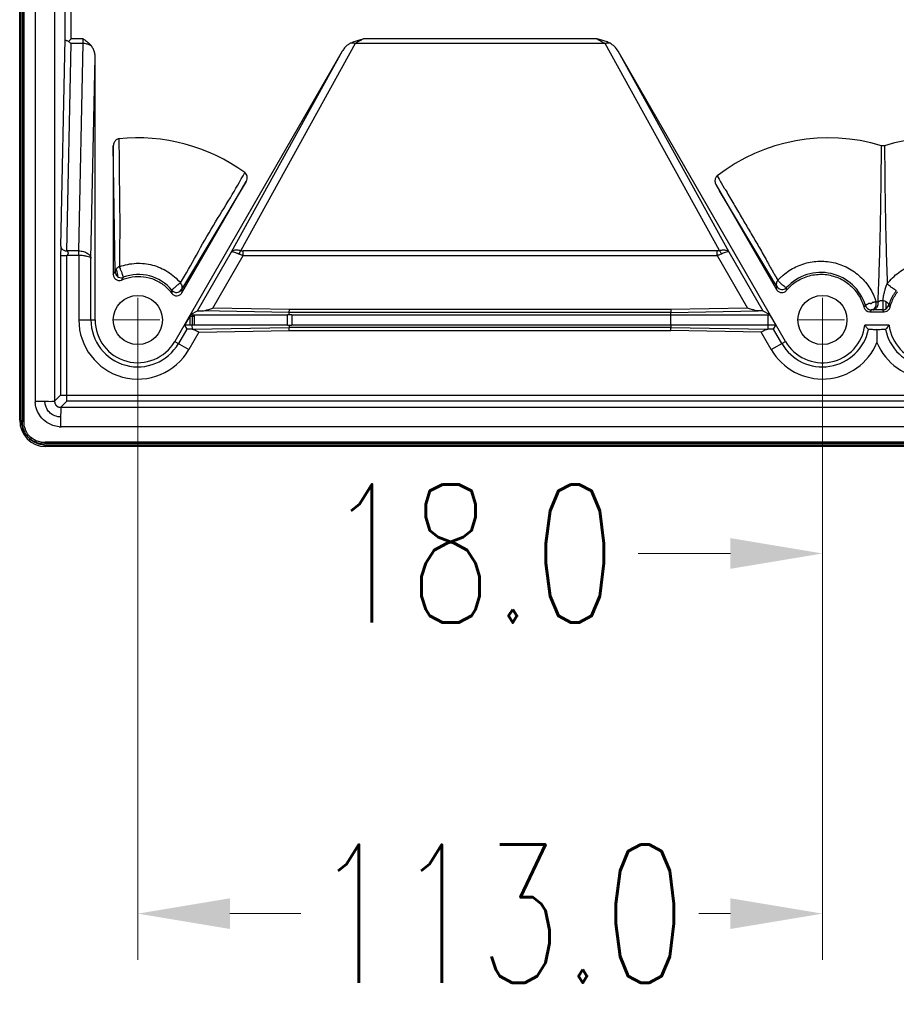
# Model space of a CAD drawing. Header units: inches. Extents: x 3951 to 6642, y -813 to 1217.
# Tile 24 of 33: x 5236 to 5381, y 286 to 449. Entities that reach past the tile are written whole.
import ezdxf

# ---------------------------------------------------------------- set-up
doc = ezdxf.new("R2010")
doc.units = ezdxf.units.IN
doc.header["$LTSCALE"] = 7.600000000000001
doc.header["$MEASUREMENT"] = 0
doc.header["$PDMODE"] = 3
doc.header["$PDSIZE"] = 0.3125
doc.linetypes.add('CENTER', pattern=[2, 1.25, -0.25, 0.25, -0.25])
doc.layers.get('0').update_dxf_attribs({"linetype": 'CONTINUOUS'})
doc.layers.get('Defpoints').update_dxf_attribs({"linetype": 'CONTINUOUS'})
doc.layers.add('5标注', color=1, linetype='CONTINUOUS')
doc.layers.add('center', color=1, linetype='CENTER', lineweight=5)
doc.styles.add('TXT', font='txt.shx', dxfattribs={"width": 0.7, "bigfont": 'INTECAD.SHX'})
doc.dimstyles.new('标准样式', dxfattribs={"dimscale": 7.600000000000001, "dimtxt": 3, "dimasz": 2, "dimexe": 1, "dimexo": 0, "dimgap": 1, "dimtad": 0, "dimdec": 1, "dimzin": 1, "dimdsep": 46, "dimtxsty": 'TXT', "dimcen": 0.09, "dimclrd": 5, "dimclre": 252, "dimadec": 1, "dimazin": 0, "dimtfac": 1, "dimtdec": 1, "dimtofl": 0, "dimtmove": 0, "dimatfit": 3, "dimfxl": 0, "dimtzin": 0, "dimlwd": 13, "dimlwe": 13, "dimarcsym": 0})

# ---------------------------------------------------------------- blocks, each defined once
blk = doc.blocks.new('*D40')
at = {"layer": '5标注', "color": 252, "lineweight": 13}
for p, q in [((5368.407208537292, 399.1377575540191), (5368.407208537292, 353.0104554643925)), ((5386.407208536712, 397.1648018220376), (5386.407208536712, 353.0104554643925))]:
    blk.add_line(p, q, dxfattribs=at)
at = {"layer": '5标注', "color": 5, "lineweight": 13}
for p, q in [((5353.207208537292, 360.6104554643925), (5338.007208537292, 360.6104554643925)), ((5401.607208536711, 360.6104554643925), (5416.807208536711, 360.6104554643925))]:
    blk.add_line(p, q, dxfattribs=at)
at = {"layer": '5标注', "color": 5}
for points in [[(5353.207208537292, 363.1437887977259), (5353.207208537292, 358.0771221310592), (5368.407208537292, 360.6104554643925)], [(5401.607208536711, 363.1437887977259), (5401.607208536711, 358.0771221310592), (5386.407208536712, 360.6104554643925)]]:
    blk.add_solid(points, dxfattribs=at)
at = {"layer": 'Defpoints', "color": 0}
for p in [(5368.407208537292, 399.1377575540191), (5386.407208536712, 397.1648018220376), (5386.407208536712, 360.6104554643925)]:
    blk.add_point(p, dxfattribs=at)
at = {"layer": '5标注', "color": 0, "insert": (5310.457208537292, 360.6104554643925), "char_height": 22.8, "attachment_point": 5, "style": 'TXT'}
blk.add_mtext('18.0', dxfattribs=at)
blk = doc.blocks.new('*D39')
at = {"layer": '5标注', "color": 252, "lineweight": 13}
for p, q in [((5255.407208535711, 397.1270833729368), (5255.407208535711, 293.5769604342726)), ((5368.407208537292, 397.1270833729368), (5368.407208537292, 293.5769604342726))]:
    blk.add_line(p, q, dxfattribs=at)
at = {"layer": '5标注', "color": 5, "lineweight": 13}
for p, q in [((5270.607208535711, 301.1769604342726), (5282.289457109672, 301.1769604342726)), ((5353.207208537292, 301.1769604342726), (5348.029457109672, 301.1769604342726))]:
    blk.add_line(p, q, dxfattribs=at)
at = {"layer": '5标注', "color": 5}
for points in [[(5270.607208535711, 303.7102937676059), (5270.607208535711, 298.6436271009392), (5255.407208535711, 301.1769604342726)], [(5353.207208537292, 303.7102937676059), (5353.207208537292, 298.6436271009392), (5368.407208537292, 301.1769604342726)]]:
    blk.add_solid(points, dxfattribs=at)
at = {"layer": 'Defpoints', "color": 0}
for p in [(5255.407208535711, 397.1270833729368), (5368.407208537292, 397.1270833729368), (5368.407208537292, 301.1769604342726)]:
    blk.add_point(p, dxfattribs=at)
at = {"layer": '5标注', "color": 0, "insert": (5315.159457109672, 301.1769604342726), "char_height": 22.8, "attachment_point": 5, "style": 'TXT'}
blk.add_mtext('113.0', dxfattribs=at)

msp = doc.modelspace()

# ---------------------------------------------------------------- linework, layer by layer
at = {"color": 7, "linetype": 'Continuous'}
for p, q in [((5235.902864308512, 383.2403065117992), (5235.902864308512, 684.7894348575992)), ((5236.152864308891, 383.2416069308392), (5236.152864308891, 684.7894348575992)), ((5236.402864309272, 383.1888663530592), (5236.402883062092, 684.8219770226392)), ((5236.652864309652, 382.4388689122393), (5236.652864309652, 684.8366461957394)), ((5238.461714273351, 681.4988216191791), (5238.463147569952, 385.7858918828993)), ((5241.661702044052, 681.5589634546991), (5241.661702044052, 385.7164839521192)), ((5243.390058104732, 445.527776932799), (5243.390058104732, 621.7477381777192)), ((5244.389905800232, 445.527776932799), (5244.389905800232, 621.7477381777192)), ((5242.678143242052, 411.3046158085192), (5243.390058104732, 445.527776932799)), ((5244.389905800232, 445.527776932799), (5243.970114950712, 445.1079860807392)), ((5246.389555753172, 445.527776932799), (5244.389905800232, 445.527776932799)), ((5331.211106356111, 445.527776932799), (5292.603310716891, 445.527776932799)), ((5243.677990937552, 410.5385713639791), (5244.389905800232, 444.7617324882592)), ((5246.370744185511, 444.7617324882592), (5244.389905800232, 444.7617324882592)), ((5245.658842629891, 410.5390823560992), (5246.370744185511, 444.7617324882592)), ((5291.298082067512, 444.7617324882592), (5272.393088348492, 410.5976774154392)), ((5332.526527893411, 444.7617324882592), (5291.298082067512, 444.7617324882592)), ((5351.418603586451, 410.6008217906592), (5332.526527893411, 444.7617324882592)), ((5247.664759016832, 409.3062198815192), (5248.354843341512, 442.4799433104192)), ((5248.354843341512, 399.1377575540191), (5248.354843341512, 442.4799433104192)), ((5289.151463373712, 443.4797910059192), (5261.514735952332, 395.6115749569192)), ((5289.151463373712, 443.4797910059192), (5270.795445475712, 410.3060667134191)), ((5353.018971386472, 410.3060670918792), (5334.662953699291, 443.4797910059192)), ((5362.299681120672, 395.6115749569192), (5334.662953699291, 443.4797910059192)), ((5251.355300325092, 427.8837423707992), (5251.355300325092, 406.6207569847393)), ((5251.665090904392, 407.0795210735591), (5251.355303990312, 427.8837606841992)), ((5351.014771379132, 422.9112112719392), (5351.176309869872, 422.6410316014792)), ((5351.176309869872, 422.6410316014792), (5351.339332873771, 422.3679834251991)), ((5273.289265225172, 422.0065728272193), (5262.623622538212, 404.1521140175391)), ((5262.661387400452, 403.5985474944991), (5273.289265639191, 422.0065725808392)), ((5350.827354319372, 421.4821618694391), (5360.830663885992, 404.1559214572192)), ((5351.339332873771, 422.3679834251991), (5351.596719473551, 421.9361148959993)), ((5351.596719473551, 421.9361148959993), (5351.686004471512, 421.7860880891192)), ((5351.686004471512, 421.7860880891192), (5352.208706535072, 420.9056525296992)), ((5359.080169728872, 407.6652863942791), (5351.442131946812, 420.4533445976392)), ((5242.665672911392, 409.7725269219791), (5242.665672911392, 386.7204548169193)), ((5245.661322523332, 409.7725220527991), (5243.665520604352, 409.7725269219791)), ((5243.665520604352, 385.7206071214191), (5243.665520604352, 409.7725269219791)), ((5245.658842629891, 410.5390823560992), (5243.677990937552, 410.5385713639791)), ((5245.661322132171, 409.7725220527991), (5245.658842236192, 410.5390821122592)), ((5245.661322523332, 409.7725220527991), (5245.665063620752, 399.1377575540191)), ((5270.795445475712, 410.3060667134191), (5265.202790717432, 400.6193036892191)), ((5267.789299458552, 401.0998783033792), (5272.796032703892, 409.7720389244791)), ((5272.796032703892, 409.7720389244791), (5351.017961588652, 409.7725270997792)), ((5351.017961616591, 410.5385960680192), (5272.796455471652, 410.5385713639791)), ((5351.017961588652, 409.7725270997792), (5351.017961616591, 410.5385960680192)), ((5351.017961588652, 409.7725270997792), (5356.025117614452, 401.0998783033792)), ((5358.611627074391, 400.6193032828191), (5353.018971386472, 410.3060670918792)), ((5247.664759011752, 399.1377575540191), (5247.664759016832, 409.3062198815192)), ((5251.355300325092, 406.6207382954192), (5251.665096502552, 407.0795211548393)), ((5251.665205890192, 407.0993144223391), (5251.664765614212, 407.0790311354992)), ((5251.675485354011, 407.1939790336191), (5251.665205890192, 407.0993144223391)), ((5360.220265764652, 405.7552391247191), (5359.080169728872, 407.6652863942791)), ((5253.012252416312, 406.1759652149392), (5252.856678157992, 406.1320938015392)), ((5360.243674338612, 405.716017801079), (5360.220265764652, 405.7552391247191)), ((5360.472066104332, 405.3333361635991), (5360.243674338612, 405.716017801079)), ((5360.741979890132, 404.8810617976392), (5360.472066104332, 405.3333361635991)), ((5360.878647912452, 404.6520488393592), (5360.741979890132, 404.8810617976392)), ((5360.791054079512, 405.0809169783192), (5360.783686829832, 405.0047581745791)), ((5360.783686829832, 405.0047581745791), (5360.795157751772, 404.9127931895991)), ((5360.830663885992, 404.1559214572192), (5360.878731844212, 404.6520989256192)), ((5262.623618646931, 404.1521163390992), (5262.661387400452, 403.5985474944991)), ((5375.495727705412, 401.5396191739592), (5375.244775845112, 401.2442984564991)), ((5264.140168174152, 400.0181026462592), (5263.126018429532, 398.2627575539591)), ((5263.992994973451, 399.7644049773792), (5264.395306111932, 399.7421404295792)), ((5263.992994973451, 399.7644049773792), (5263.992994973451, 398.2627575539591)), ((5265.202790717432, 400.6193036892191), (5264.140168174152, 400.0181026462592)), ((5264.140168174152, 400.0181026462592), (5264.463600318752, 400.0139003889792)), ((5264.463600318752, 400.0139003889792), (5264.395306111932, 399.7421404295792)), ((5264.395306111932, 399.7421404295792), (5264.398496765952, 398.2612565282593)), ((5264.700101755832, 400.0128337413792), (5280.114315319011, 400.0128337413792)), ((5264.700101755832, 400.0128337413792), (5264.700101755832, 398.2629098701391)), ((5280.410410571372, 400.3795423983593), (5266.002607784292, 400.6310698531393)), ((5280.414774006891, 400.879466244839), (5267.789299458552, 401.0998783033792)), ((5280.114315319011, 398.2629098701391), (5280.114315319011, 400.0128337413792)), ((5280.407196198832, 400.0112680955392), (5280.410410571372, 400.3795423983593)), ((5280.410391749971, 400.3795427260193), (5280.414774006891, 400.879466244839)), ((5343.404006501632, 400.3795423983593), (5280.410410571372, 400.3795423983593)), ((5343.399643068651, 400.879466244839), (5280.414774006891, 400.879466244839)), ((5280.821422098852, 400.0128337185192), (5359.683561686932, 400.0128337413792)), ((5280.821422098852, 400.0128337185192), (5280.821422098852, 398.2627575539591)), ((5356.025117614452, 401.0998783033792), (5343.399643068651, 400.879466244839)), ((5343.399643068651, 400.879466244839), (5343.404006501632, 400.3795423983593)), ((5343.404006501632, 400.3795423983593), (5357.811809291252, 400.6310698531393)), ((5343.407207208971, 400.0128337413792), (5343.404006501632, 400.3795423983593)), ((5343.407208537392, 398.2627575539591), (5343.407208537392, 400.0128337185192)), ((5359.675289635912, 400.0175138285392), (5358.611627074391, 400.6193032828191)), ((5359.406593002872, 399.8026685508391), (5359.403376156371, 398.2626051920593)), ((5359.675289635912, 400.0175138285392), (5359.406437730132, 399.8026685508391)), ((5359.407527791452, 400.0128337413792), (5359.406593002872, 399.8026685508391)), ((5359.675289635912, 400.0175138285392), (5360.688398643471, 398.2627575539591)), ((5376.208774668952, 400.5061899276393), (5378.606515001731, 400.5061899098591)), ((5376.453033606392, 400.8291255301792), (5376.210010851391, 400.5061899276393)), ((5376.780103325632, 400.8245257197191), (5376.453033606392, 400.8291255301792)), ((5378.604918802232, 400.5061899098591), (5378.371815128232, 400.8159422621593)), ((5245.665063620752, 399.1377575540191), (5248.354843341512, 399.1377575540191)), ((5263.992994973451, 398.2627575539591), (5263.126018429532, 398.2627575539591)), ((5263.126018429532, 398.2627575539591), (5263.484128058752, 397.6424934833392)), ((5264.404121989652, 397.6167678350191), (5264.398496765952, 398.2612565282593)), ((5280.114315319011, 398.2629098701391), (5264.700101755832, 398.2629098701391)), ((5280.398469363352, 398.2643956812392), (5280.401684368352, 397.8960488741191)), ((5359.403376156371, 398.2626051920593), (5280.821422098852, 398.2627575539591)), ((5343.398479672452, 398.2626051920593), (5343.395280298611, 397.896049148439)), ((5359.398479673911, 398.2626051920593), (5359.392836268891, 397.6160336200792)), ((5360.688398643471, 398.2627575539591), (5359.398480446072, 398.2626905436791)), ((5360.330288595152, 397.6424927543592), (5360.688398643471, 398.2627575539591)), ((5379.409335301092, 398.2627575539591), (5375.405081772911, 398.2627575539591)), ((5263.484128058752, 397.6424934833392), (5262.112366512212, 395.2665327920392)), ((5265.500702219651, 397.1359116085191), (5263.844153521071, 394.2666850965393)), ((5264.404121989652, 397.6167678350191), (5280.401684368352, 397.8960488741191)), ((5265.500702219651, 397.1359116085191), (5280.406047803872, 397.3961250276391)), ((5280.406047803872, 397.3961250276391), (5280.401665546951, 397.896048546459)), ((5343.395280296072, 397.8960488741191), (5280.401684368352, 397.8960488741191)), ((5280.406047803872, 397.3961250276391), (5343.395280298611, 397.3961250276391)), ((5343.395280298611, 397.896049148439), (5359.392836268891, 397.6160336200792)), ((5358.313848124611, 397.1356807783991), (5343.395280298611, 397.3961250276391)), ((5343.399643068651, 397.3960488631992), (5343.404025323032, 397.8959723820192)), ((5359.970263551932, 394.2666850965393), (5358.313848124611, 397.1356807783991)), ((5361.702050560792, 395.2665327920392), (5360.330288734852, 397.642492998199)), ((5377.406946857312, 397.5399869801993), (5377.407208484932, 395.4082299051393)), ((5261.514735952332, 395.6115749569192), (5263.844153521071, 394.2666850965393)), ((5359.970263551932, 394.2666850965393), (5362.299681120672, 395.6115749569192)), ((5241.661702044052, 385.7164839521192), (5242.665672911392, 386.7204548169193)), ((5242.665672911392, 386.7204548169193), (5778.204119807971, 386.7204548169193)), ((5238.481702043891, 385.7164839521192), (5240.071702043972, 385.7164839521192)), ((5243.665520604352, 385.7206071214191), (5242.664934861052, 384.7166362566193)), ((5777.204272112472, 385.7206071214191), (5243.665520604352, 385.7206071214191)), ((5241.925594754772, 385.0395247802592), (5241.987771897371, 384.9748501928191)), ((5241.987771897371, 384.9748501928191), (5242.003326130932, 384.9635023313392)), ((5242.674484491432, 384.2795807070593), (5242.661687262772, 383.1266346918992)), ((5840.800161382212, 384.7166362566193), (5242.664934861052, 384.7166362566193)), ((5242.666031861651, 384.7166362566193), (5242.668065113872, 384.7156478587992)), ((5242.679360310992, 384.7155275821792), (5242.674484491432, 384.2795807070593)), ((5235.902864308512, 383.2403065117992), (5236.027864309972, 383.2403065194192)), ((5235.909640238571, 382.5890032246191), (5235.902864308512, 383.2403065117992)), ((5235.909640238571, 382.5890032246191), (5236.159626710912, 382.5916039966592)), ((5236.027864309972, 383.2403065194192), (5236.152864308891, 383.2403065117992)), ((5236.159678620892, 382.5866144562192), (5236.152864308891, 383.2416069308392)), ((5236.402920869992, 382.5890449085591), (5236.402864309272, 383.1888663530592)), ((5236.402864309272, 383.1888663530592), (5236.652864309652, 383.1888663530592)), ((5236.402864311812, 382.4552901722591), (5236.527757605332, 382.4471748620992)), ((5236.402926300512, 382.4552821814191), (5236.402920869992, 382.5890449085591)), ((5236.527757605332, 382.4471748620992), (5236.619307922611, 382.4411165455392)), ((5236.619307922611, 382.4411165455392), (5236.652864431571, 382.4388688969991)), ((5242.661549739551, 383.1266362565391), (5242.661549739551, 381.5366362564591)), ((5835.560254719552, 381.5366677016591), (5242.730886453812, 381.5171448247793)), ((5240.110327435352, 378.9498695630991), (5240.108319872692, 378.9834135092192)), ((5845.286969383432, 378.9834133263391), (5240.108319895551, 378.9834133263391)), ((5240.115745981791, 378.8583282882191), (5240.110327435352, 378.9498695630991)), ((5240.122995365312, 378.7334133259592), (5240.115745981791, 378.8583282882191)), ((5845.286969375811, 378.7217569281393), (5240.122994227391, 378.7334230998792)), ((5240.858309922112, 378.7334133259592), (5240.858309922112, 378.9834133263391)), ((5240.198124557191, 378.2388093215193), (5240.200167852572, 378.4888009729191)), ((5240.858309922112, 378.2334133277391), (5240.198124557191, 378.2388093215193)), ((5240.859331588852, 378.4834133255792), (5240.200167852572, 378.4888009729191)), ((5240.858309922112, 378.2334133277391), (5240.859331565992, 378.3584091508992)), ((5844.908885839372, 378.2334133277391), (5240.858309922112, 378.2334133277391)), ((5844.908885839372, 378.4834133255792), (5240.859331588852, 378.4834133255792)), ((5240.859331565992, 378.3584091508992), (5240.860353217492, 378.4834049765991))]:
    msp.add_line(p, q, dxfattribs=at)
for centre in [(5255.407208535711, 399.1377575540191), (5368.407208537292, 399.1377575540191)]:
    msp.add_circle(centre, 4.05236519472, dxfattribs=at)
for centre, radius, start, end in [((5290.769496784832, 443.0221526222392), 1.79815903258, 96.59638501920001, 99.63018431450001), ((5255.407208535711, 399.1377575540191), 30.05721926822, 53.9903072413, 95.99318072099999), ((5369.407208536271, 399.1377575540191), 30.05721926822, 73.0460510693, 127.7215931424), ((5387.407208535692, 399.1377575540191), 30.05721926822, 55.6993380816, 106.9228027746), ((5012.349482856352, 410.2860874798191), 260.44704964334, 359.8869143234, 0.0555439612), ((5252.664686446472, 407.1126097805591), 0.9991179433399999, 182.0085644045, 281.078734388), ((5255.511447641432, 399.5273400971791), 7.11160130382, 39.4780212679, 110.6018213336), ((5368.154826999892, 399.3085699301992), 7.6729197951, 16.9024485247, 137.651847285), ((5209.556226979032, 431.3848032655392), 50.23853470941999, 329.3042415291, 329.8819819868), ((5403.069447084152, 431.323883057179), 49.21368562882, 210.8952717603, 211.3971198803), ((5361.744719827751, 405.1517558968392), 1.0002697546, 209.9839761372, 317.6088781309), ((5307.103937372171, 403.9604822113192), 46.10029591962, 179.8935064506, 180.5237193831), ((5261.775312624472, 404.6820464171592), 0.9997736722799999, 219.4925334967, 328.0475737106), ((5300.356683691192, 406.5664441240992), 62.16187466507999, 357.6491507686, 358.0741343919), ((5376.453103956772, 401.8291810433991), 1.00020766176, 196.8281289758, 269.9963497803), ((5378.373246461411, 401.8137330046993), 0.9975180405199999, 269.9963696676, 347.9757635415), ((5261.418152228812, 343.3561988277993), 56.46448313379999, 86.66785405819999, 86.9776135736), ((5264.709954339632, 428.4169633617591), 28.4041313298, 269.5030574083, 269.9801257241), ((5280.085144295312, 367.411778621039), 32.6010779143, 89.433990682, 89.94873245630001), ((5280.811174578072, 347.8232869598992), 52.18954357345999, 89.98874986, 90.4435081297), ((5376.209967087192, 401.5066349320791), 1.00047285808, 195.2347536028, 269.931709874), ((5255.407208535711, 399.1377575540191), 9.742144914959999, 179.9999999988, 330.0000000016), ((5255.407208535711, 399.1377575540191), 7.74244952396, 180, 329.9999999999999), ((5255.407208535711, 399.1377575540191), 7.0523651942, 179.9999999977, 330.0000000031), ((5263.995265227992, 344.1021713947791), 54.16058620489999, 89.5734226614, 90.00240167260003), ((5264.735429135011, 364.3079927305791), 33.95493551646, 90.05961166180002, 90.5685512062), ((5280.099730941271, 428.0876790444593), 29.82476988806, 270.0280177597, 270.5739099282), ((5280.809795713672, 449.9789216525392), 51.71616042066, 269.5442911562, 270.0128807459), ((5368.407208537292, 399.1377575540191), 7.0523651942, 209.9999999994, 352.8728405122), ((5358.115874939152, 383.0206384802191), 23.04864438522, 39.1506812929, 41.3993154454), ((5396.427183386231, 383.2505665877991), 22.69301110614, 138.58306916, 140.8669438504), ((5386.407208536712, 399.1377575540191), 7.0523651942, 187.1271594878, 330.0000000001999), ((5368.407208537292, 399.1377575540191), 7.74244952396, 210, 348.3376781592), ((5386.407208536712, 399.1377575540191), 7.74244952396, 191.6623215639, 329.9999999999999), ((5368.407208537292, 399.1377575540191), 9.74214439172, 209.999999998, 337.4912723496), ((5386.407208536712, 399.1377575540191), 9.74214438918, 202.5087276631, 330.000000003), ((5242.052489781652, 385.7285322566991), 3.58980050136, 179.0844604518, 180.2122760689), ((5242.155239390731, 385.7296152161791), 3.69255348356, 180.2231729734, 183.6424019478), ((5242.675733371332, 385.7759045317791), 1.05783722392, 257.7803137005, 263.8698575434), ((5242.682008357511, 385.8186597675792), 1.10101933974, 263.7827759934, 269.1692710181), ((5240.233464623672, 382.5625700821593), 4.3239051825, 179.6497339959, 269.531705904), ((5240.126541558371, 382.5585921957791), 3.96696191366, 179.5952644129, 182.0374097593), ((5240.244609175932, 382.5642256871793), 4.08515542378, 182.0574995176, 191.5575797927), ((5240.126005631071, 382.5337550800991), 3.9628565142, 191.4695257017, 198.551815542), ((5239.610565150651, 382.1253803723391), 2.98473507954, 192.9536268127, 199.6563994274), ((5242.674707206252, 385.198823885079), 3.6821076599, 265.7209518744, 270.8742163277), ((5239.809003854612, 381.9725287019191), 3.25966274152, 250.3869232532, 263.5038519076), ((5239.786982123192, 381.8035055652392), 3.08923459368, 263.5549981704, 269.9736135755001), ((5239.787735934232, 381.8158722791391), 2.85160500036, 263.1409083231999, 269.8961751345), ((5239.787824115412, 381.6562510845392), 2.69198425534, 269.8881420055, 276.8376012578), ((5239.787501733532, 381.6622503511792), 2.94797969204, 269.9622503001, 276.5346584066), ((5240.233280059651, 382.5595466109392), 4.070880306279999, 263.4795773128, 269.5339556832)]:
    msp.add_arc(centre, radius, start, end, dxfattribs=at)
msp.add_ellipse((5332.947372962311, 442.4506546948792), major_axis=(1.3416092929, -2.424609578), ratio=0.7217514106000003, start_param=1.596013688, end_param=2.3058604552, dxfattribs=at)
for points, start_tangent, end_tangent in [([(5243.970114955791, 445.1079860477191), (5243.743853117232, 445.1771252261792), (5243.559517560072, 445.2747298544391), (5243.436710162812, 445.3945525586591), (5243.390058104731, 445.527776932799)], (-0.9758593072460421, 0.2184001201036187), (-0.03739696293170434, 0.9993004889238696)), ([(5246.370744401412, 444.7617324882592), (5246.380837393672, 444.9783182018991), (5246.387251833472, 445.2410407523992), (5246.389450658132, 445.527776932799)], (0.06366783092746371, 0.9979711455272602), (0.0003130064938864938, 0.9999999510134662)), ([(5246.389555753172, 445.527776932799), (5246.912220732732, 445.1458259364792), (5247.383662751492, 444.7432874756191), (5247.777123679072, 444.3067900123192)], (0.816462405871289, -0.5773985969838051), (0.608055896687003, -0.7938942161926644)), ([(5290.468672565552, 444.7949602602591), (5291.131109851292, 445.0848490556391), (5291.847524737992, 445.3231948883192), (5292.603310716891, 445.527776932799)], (0.8920395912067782, 0.4519572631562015), (0.9696197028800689, 0.2446173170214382)), ([(5291.298082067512, 444.7617324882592), (5291.683862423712, 445.0189353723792), (5292.122602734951, 445.2642774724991), (5292.603310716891, 445.527776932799)], (0.729499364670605, 0.6839814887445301), (0.8711791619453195, 0.4909652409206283)), ([(5331.211106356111, 445.527776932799), (5331.553427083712, 445.3305489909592), (5331.888374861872, 445.1327896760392), (5332.214309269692, 444.9400973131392), (5332.527266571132, 444.7616886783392)], (0.8717412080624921, -0.4899665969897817), (0.8783290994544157, -0.4780564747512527)), ([(5333.345746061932, 444.7949613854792), (5332.686657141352, 445.0884430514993), (5331.969382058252, 445.3257504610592), (5331.211106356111, 445.527776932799)], (-0.8879282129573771, 0.4599820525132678), (-0.9693428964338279, 0.2457119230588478)), ([(5244.389905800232, 444.7617324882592), (5244.243595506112, 444.8655131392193), (5244.102920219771, 444.9818031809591), (5243.970114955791, 445.1079860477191)], (-0.8378918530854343, 0.545836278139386), (-0.7013284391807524, 0.7128382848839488)), ([(5247.777137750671, 444.3067677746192), (5247.364383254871, 444.5506932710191), (5246.884841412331, 444.7058237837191), (5246.370744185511, 444.7617324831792)], (-0.7936933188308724, 0.6083181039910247), (-0.999963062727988, 0.00859495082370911)), ([(5248.354843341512, 442.4799433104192), (5248.282500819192, 443.1746287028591), (5248.082775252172, 443.7904604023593), (5247.777123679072, 444.3067900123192)], (0, 1), (-0.6080362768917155, 0.79390924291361)), ([(5290.468672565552, 444.7949602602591), (5289.982070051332, 444.4690656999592), (5289.536461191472, 444.0283953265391), (5289.151463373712, 443.4797910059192)], (-0.8836244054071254, -0.4681964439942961), (-0.5000000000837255, -0.8660254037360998)), ([(5291.298086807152, 444.7617532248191), (5291.202729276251, 444.7815920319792), (5291.012946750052, 444.8093024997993), (5290.734352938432, 444.8204706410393), (5290.562932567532, 444.8084220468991)], (-0.9748458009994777, 0.2228803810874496), (-0.9933527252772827, -0.115110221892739)), ([(5333.345746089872, 444.7949615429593), (5333.150586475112, 444.817184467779), (5332.947134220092, 444.8189559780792), (5332.737952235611, 444.8003246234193), (5332.526239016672, 444.762244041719)], (-0.9858668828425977, 0.1675305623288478), (-0.9758716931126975, -0.2183447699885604)), ([(5252.268931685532, 429.0306912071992), (5251.832271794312, 428.8489443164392), (5251.491876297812, 428.4333627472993), (5251.355300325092, 427.8837423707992)], (-0.9943381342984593, -0.1062622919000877), (0.008079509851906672, -0.9999673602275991)), ([(5252.267625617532, 429.0306664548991), (5252.289445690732, 427.7239166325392), (5252.305983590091, 426.4155546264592), (5252.329757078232, 423.7956052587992), (5252.350953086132, 421.1742923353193), (5252.379541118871, 418.5549432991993), (5252.415907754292, 415.9335802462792), (5252.418697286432, 413.2933983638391), (5252.368698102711, 410.6204246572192), (5252.358454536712, 409.2809714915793), (5252.382118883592, 407.9325216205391)], (0.01914675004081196, -0.9998166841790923), (0.03435706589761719, -0.9994096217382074)), ([(5377.591452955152, 402.1386177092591), (5377.658243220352, 403.9703007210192), (5377.730833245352, 405.7812969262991), (5377.797583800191, 407.6484402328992), (5377.861825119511, 409.6044607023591), (5377.921052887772, 411.6790225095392), (5377.972741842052, 413.8974692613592), (5378.018057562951, 416.2814028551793), (5378.058190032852, 418.8515123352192), (5378.094049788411, 421.6283673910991), (5378.126448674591, 424.6327904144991), (5378.163794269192, 427.8911684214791)], (0.04972968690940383, 0.9987627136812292), (0.01365009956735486, 0.9999068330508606)), ([(5378.658055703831, 427.8934607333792), (5378.504276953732, 427.8614999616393), (5378.339542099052, 427.8583240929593), (5378.172017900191, 427.8887861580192)], (-0.9568719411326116, -0.2905100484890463), (-0.9552828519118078, 0.2956935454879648)), ([(5378.659334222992, 427.8935066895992), (5378.685786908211, 424.8888985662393), (5378.797577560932, 416.2285862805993), (5378.918755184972, 410.7579318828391), (5379.052574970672, 406.6301105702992), (5379.111320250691, 405.0925847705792)], (0.00801333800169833, -0.9999678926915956), (0.03894281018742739, -0.9992414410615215)), ([(5262.428431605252, 405.2510036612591), (5265.070589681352, 409.8386211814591), (5267.875836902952, 414.7357939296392), (5270.685400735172, 419.3209373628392), (5273.078525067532, 423.4515602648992)], (0.5450556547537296, 0.8383998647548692), (0.4975099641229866, 0.8674582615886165)), ([(5273.289259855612, 422.0065625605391), (5273.432656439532, 422.4366769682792), (5273.426622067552, 422.8482313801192), (5273.302964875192, 423.1998010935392), (5273.078511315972, 423.4515684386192)], (0.5008807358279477, 0.8655163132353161), (-0.8141669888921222, 0.5806307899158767)), ([(5351.017445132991, 422.9128074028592), (5350.746038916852, 422.5415516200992), (5350.670467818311, 422.0262910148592), (5350.827362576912, 421.4821475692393)], (-0.7877061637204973, -0.6160511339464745), (0.5065682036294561, -0.862199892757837)), ([(5352.208706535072, 420.9056525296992), (5352.335363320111, 420.6917885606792), (5353.608384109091, 418.5322921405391), (5354.845110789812, 416.4243336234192), (5356.062577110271, 414.3608489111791), (5357.273792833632, 412.3191145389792), (5357.879548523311, 411.2826216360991), (5358.485561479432, 410.2209370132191), (5359.095609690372, 409.1250336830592), (5359.405433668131, 408.5649420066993), (5359.716147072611, 408.0059058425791)], (0.5097463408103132, -0.8603247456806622), (0.487431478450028, -0.8731612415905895)), ([(5242.678143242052, 411.3046158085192), (5242.674372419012, 411.1123809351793), (5242.668904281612, 410.6188281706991), (5242.665818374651, 410.0616048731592), (5242.665672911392, 409.7725269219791)], (-0.02136493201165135, -0.9997717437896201), (0.0002358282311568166, -0.9999999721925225)), ([(5242.678143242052, 411.3046158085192), (5242.814877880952, 410.9217874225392), (5243.180800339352, 410.6425097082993), (5243.677990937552, 410.5385713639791)], (0.01464050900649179, -0.9998928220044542), (0.9999630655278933, -0.008594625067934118)), ([(5242.665672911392, 409.7725269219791), (5242.804510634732, 409.7778134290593), (5243.170095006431, 409.7752265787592), (5243.665520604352, 409.7725269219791)], (1, 0), (1, 0)), ([(5243.677990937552, 410.5385713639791), (5243.791726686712, 410.4993263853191), (5243.812535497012, 410.4279844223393), (5243.851394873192, 410.3409962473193), (5243.889910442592, 410.2451613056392), (5243.886567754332, 410.1257976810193), (5243.835690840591, 409.9971988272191), (5243.782692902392, 409.8798500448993), (5243.665520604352, 409.7725269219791)], (0.9738968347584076, -0.2269910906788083), (-0.8810802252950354, -0.4729668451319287)), ([(5245.658842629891, 410.5390823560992), (5246.047821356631, 410.5107843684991), (5246.416504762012, 410.4336622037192), (5246.753269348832, 410.3116510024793), (5247.050574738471, 410.1525891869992), (5247.301447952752, 409.965556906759), (5247.494392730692, 409.7577687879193), (5247.618355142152, 409.5363845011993), (5247.651648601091, 409.4221230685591), (5247.664759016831, 409.3062198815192)], (0.9999692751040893, -0.00783893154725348), (0.02381997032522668, -0.9997162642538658)), ([(5247.664759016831, 409.3062198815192), (5247.498660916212, 409.4848042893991), (5247.056200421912, 409.6354042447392), (5246.411799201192, 409.7355882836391), (5245.661322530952, 409.7725220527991)], (-0.07134668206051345, 0.9974515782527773), (-0.9999760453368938, 0.00692161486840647)), ([(5270.795445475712, 410.3060667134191), (5271.155111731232, 410.6042471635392), (5271.718863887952, 410.7061906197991), (5272.393088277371, 410.5976772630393)], (0.5225481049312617, 0.8526098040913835), (0.956642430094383, -0.2912649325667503)), ([(5272.068414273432, 410.0238537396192), (5271.945604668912, 410.0781399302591), (5271.826354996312, 410.1279557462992), (5271.601303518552, 410.2138169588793), (5271.219699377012, 410.3309927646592), (5271.066985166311, 410.3601541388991), (5270.942786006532, 410.3660615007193), (5270.851018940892, 410.3477846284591), (5270.818515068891, 410.3297910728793), (5270.795445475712, 410.3060667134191)], (-0.9105248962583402, 0.413454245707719), (-0.5659926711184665, -0.8244102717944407)), ([(5272.796032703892, 409.7720389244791), (5272.605510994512, 409.8242300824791), (5272.419440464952, 409.8836458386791), (5272.239755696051, 409.9502081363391), (5272.068414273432, 410.0238537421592)], (-0.9695077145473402, 0.2450607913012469), (-0.9073446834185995, 0.4203874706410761)), ([(5272.393088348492, 410.5975538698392), (5272.219779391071, 410.3409664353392), (5272.068414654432, 410.0238535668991)], (-0.6407437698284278, -0.7677547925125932), (-0.3608716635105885, -0.9326154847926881)), ([(5272.393088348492, 410.5976774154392), (5272.515588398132, 410.5695393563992), (5272.648852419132, 410.5463561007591), (5272.796455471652, 410.5385713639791)], (0.9674901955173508, -0.2529085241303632), (0.9999998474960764, -0.0005522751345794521)), ([(5351.418603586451, 410.6008217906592), (5351.297381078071, 410.5664153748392), (5351.162571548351, 410.5454169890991), (5351.017961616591, 410.5385960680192)], (-0.9422528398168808, -0.3349023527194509), (-0.9999979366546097, 0.002031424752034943)), ([(5351.746002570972, 410.0238545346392), (5351.522198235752, 409.9290550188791), (5351.278456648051, 409.8448153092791), (5351.017961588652, 409.7725270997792)], (-0.9045318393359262, -0.4264060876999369), (-0.9716261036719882, -0.2365221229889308)), ([(5351.418603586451, 410.6008217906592), (5352.095101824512, 410.7061633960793), (5352.659037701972, 410.6043776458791), (5353.018971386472, 410.3060670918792)], (0.9588304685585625, 0.2839791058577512), (0.5225431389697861, -0.8526128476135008)), ([(5351.418603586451, 410.6008217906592), (5351.452524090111, 410.5429609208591), (5351.491881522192, 410.4802893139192), (5351.580014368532, 410.3420694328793), (5351.669291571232, 410.1889839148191), (5351.710072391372, 410.1077495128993), (5351.746002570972, 410.0238545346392)], (0.4841542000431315, -0.874982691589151), (0.3608496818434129, -0.9326239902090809)), ([(5353.018971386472, 410.3060670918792), (5352.795262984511, 410.3646595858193), (5352.346338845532, 410.2642505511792), (5351.746002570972, 410.0238545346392)], (-0.5659765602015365, 0.8244213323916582), (-0.9105056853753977, -0.4134965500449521)), ([(5252.383109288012, 407.932555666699), (5252.235282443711, 407.8811380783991), (5251.868041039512, 407.6040315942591)], (-0.9690588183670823, -0.2468299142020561), (-0.6439524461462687, -0.7650655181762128)), ([(5252.383109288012, 407.932555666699), (5255.122931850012, 408.4874590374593), (5257.838668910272, 408.1966224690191), (5260.334260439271, 407.0972200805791), (5262.428431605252, 405.2510036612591)], (0.9375894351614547, 0.3477442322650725), (0.6384025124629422, -0.7697026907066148)), ([(5253.011737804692, 406.1785921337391), (5252.980094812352, 406.3091953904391), (5252.870547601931, 406.6577707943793), (5252.700389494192, 407.1356333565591), (5252.519258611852, 407.6077254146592), (5252.383109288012, 407.932555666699)], (0.9221674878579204, 0.3867908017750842), (-0.4131388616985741, 0.910668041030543)), ([(5359.716147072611, 408.0059058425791), (5359.719975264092, 407.9990486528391), (5360.041275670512, 407.4272878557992), (5360.371270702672, 406.8499363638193), (5360.539803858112, 406.5598166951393), (5360.710964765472, 406.2688666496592), (5360.797607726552, 406.1230873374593), (5360.838822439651, 406.0541086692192)], (0.4874314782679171, -0.8731612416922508), (0.5135724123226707, -0.8580462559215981)), ([(5361.063851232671, 405.6864608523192), (5361.272372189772, 405.9107977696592), (5361.488517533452, 406.1286265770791), (5361.942693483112, 406.5438351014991), (5362.931546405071, 407.2862752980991), (5365.176878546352, 408.3675726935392), (5366.400303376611, 408.6802163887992), (5367.661659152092, 408.8300979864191), (5370.199792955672, 408.6197031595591), (5371.427128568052, 408.2580472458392), (5372.594673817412, 407.7385869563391), (5374.661498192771, 406.2780876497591), (5375.520432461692, 405.3696933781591), (5376.242193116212, 404.3661438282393), (5376.822219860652, 403.2855216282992), (5377.061109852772, 402.7183548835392), (5377.166371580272, 402.4294381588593), (5377.261325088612, 402.1380406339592)], (0.6687229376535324, 0.7435116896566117), (0.2942514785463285, -0.9557280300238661)), ([(5379.108868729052, 405.0924892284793), (5381.021674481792, 406.9838680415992), (5383.456942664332, 408.2847459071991), (5386.139187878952, 408.8317452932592), (5388.910168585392, 408.5859053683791), (5391.493320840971, 407.5483247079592), (5393.504002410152, 405.9848125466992)], (0.6042454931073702, 0.7967982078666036), (0.6997763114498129, -0.7143620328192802)), ([(5251.355300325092, 406.6207569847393), (5251.483157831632, 406.1654305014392), (5251.821089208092, 405.8098751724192), (5252.287435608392, 405.6576747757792), (5252.698943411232, 405.7286542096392)], (0.03520226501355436, -0.999380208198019), (0.9163636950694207, 0.4003468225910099)), ([(5251.868041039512, 407.6040315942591), (5251.756522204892, 407.4342983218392), (5251.688603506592, 407.2543317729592), (5251.675502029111, 407.1939760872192)], (-0.6454116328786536, -0.7638349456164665), (-0.1738808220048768, -0.9847667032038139)), ([(5252.093103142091, 406.2935936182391), (5252.099294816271, 406.3797842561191), (5252.087890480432, 406.5114653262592), (5252.062320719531, 406.6777950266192), (5252.026016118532, 406.8679315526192), (5251.938172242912, 407.2705480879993), (5251.868041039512, 407.6040315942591)], (0.2603456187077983, 0.9655154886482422), (-0.173780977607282, 0.9847843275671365)), ([(5252.698943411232, 405.7286542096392), (5254.485160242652, 406.2522371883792), (5256.340853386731, 406.2798297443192), (5258.131067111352, 405.8060521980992), (5259.739975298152, 404.8563894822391), (5261.018449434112, 403.5174390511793)], (0.9135062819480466, 0.4068246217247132), (0.5896703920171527, -0.8076439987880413)), ([(5362.478489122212, 404.0319583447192), (5364.162039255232, 405.5187096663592), (5366.270420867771, 406.4432011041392), (5368.554365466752, 406.6718013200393), (5370.800305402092, 406.1850129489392), (5372.783698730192, 405.0320684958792), (5374.323515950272, 403.3130178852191), (5375.244627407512, 401.2437290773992)], (0.6367005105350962, 0.7711111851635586), (0.2611881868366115, -0.9652879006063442)), ([(5262.428426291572, 405.2510113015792), (5262.039392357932, 404.9560434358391), (5261.793878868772, 404.7586631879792), (5261.549153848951, 404.5556612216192), (5261.329785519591, 404.3669133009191), (5261.235481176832, 404.2830787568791), (5261.154255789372, 404.2088701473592), (5261.088229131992, 404.1462369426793), (5261.039524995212, 404.0971261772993), (5261.010263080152, 404.0634873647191), (5261.003580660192, 404.0530820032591), (5261.002537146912, 404.0473058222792)], (-0.8209867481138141, -0.5709472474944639), (0.4732742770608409, -0.8809151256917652)), ([(5262.382641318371, 403.9148260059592), (5262.718926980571, 404.3923550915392), (5262.730610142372, 404.6692164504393), (5262.634967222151, 404.9709940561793), (5262.428431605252, 405.2510036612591)], (0.5219253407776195, 0.8529911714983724), (-0.7051615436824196, 0.7090466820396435)), ([(5361.063854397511, 405.6864580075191), (5360.966848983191, 405.5800693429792), (5360.898485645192, 405.4712924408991), (5360.851115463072, 405.3662458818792), (5360.820325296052, 405.2647130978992), (5360.801810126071, 405.1685718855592), (5360.791054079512, 405.0809169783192)], (-0.7506604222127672, -0.6606882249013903), (-0.1271868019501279, -0.9918787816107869)), ([(5360.795157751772, 404.9127931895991), (5360.815169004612, 404.8177578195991), (5360.836818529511, 404.7399318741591), (5360.878307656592, 404.6518556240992)], (0.2082658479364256, -0.9780722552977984), (0.494385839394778, -0.8692425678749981)), ([(5361.224215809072, 405.4693442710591), (5361.063854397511, 405.6864580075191)], (-0.6541244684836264, 0.7563869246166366), (-0.520669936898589, 0.8537580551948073)), ([(5362.483079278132, 404.4777074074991), (5362.364706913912, 404.4926425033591), (5362.149082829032, 404.6419814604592), (5361.836452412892, 404.8851668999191), (5361.499684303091, 405.1893744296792), (5361.224215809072, 405.4693442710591)], (-0.7240788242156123, -0.6897172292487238), (-0.6541244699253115, 0.7563869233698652)), ([(5378.390891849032, 402.3747374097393), (5378.474827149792, 402.9182808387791), (5378.629525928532, 403.6857776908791), (5378.772895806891, 404.2131621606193), (5379.003436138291, 404.8704401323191), (5379.107708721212, 405.0971928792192), (5379.109509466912, 405.1006596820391)], (0.1384131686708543, 0.9903745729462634), (0.4617639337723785, 0.8870028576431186)), ([(5380.297390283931, 404.1527529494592), (5379.982385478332, 404.3775837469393), (5379.633090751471, 404.6470192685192), (5379.322196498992, 404.9036143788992), (5379.110624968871, 405.0942355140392)], (-0.8650550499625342, 0.5016769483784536), (-0.7109810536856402, 0.7032111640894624)), ([(5261.018449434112, 403.5174390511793), (5261.388436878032, 403.2237125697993), (5261.863150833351, 403.1302391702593), (5262.329476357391, 403.2723926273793), (5262.662733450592, 403.6008789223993)], (0.5901715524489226, -0.8072778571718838), (0.5307551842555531, 0.8475251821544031)), ([(5360.831714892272, 404.1541010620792), (5361.153205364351, 403.8159104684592), (5361.613400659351, 403.6589007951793), (5362.097535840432, 403.7392678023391), (5362.478489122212, 404.0319583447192)], (0.5000000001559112, -0.8660254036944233), (0.6389628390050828, 0.7692376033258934)), ([(5379.595713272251, 401.333872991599), (5379.609851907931, 401.3851393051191), (5379.644449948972, 401.5049490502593), (5379.719551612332, 401.7422342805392), (5379.893214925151, 402.2068014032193), (5380.097848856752, 402.6567615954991), (5380.211659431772, 402.8757889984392), (5380.332944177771, 403.090617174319), (5380.461436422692, 403.3010939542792), (5380.597021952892, 403.5070317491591), (5380.739626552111, 403.7082337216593), (5380.806108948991, 403.7972299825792)], (0.2624025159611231, 0.9649585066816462), (0.6046926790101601, 0.7964588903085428)), ([(5380.315932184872, 403.5806714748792), (5380.051918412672, 403.1606965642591), (5379.811877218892, 402.7261185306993), (5379.610682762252, 402.2934385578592)], (-0.5545126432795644, -0.8321752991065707), (-0.3904490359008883, -0.9206245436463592)), ([(5380.601201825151, 403.9805259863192), (5380.511850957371, 404.0168178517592), (5380.297390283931, 404.1527529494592)], (-0.7007415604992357, -0.7134152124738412), (-0.8650550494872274, 0.5016769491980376)), ([(5380.601201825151, 403.9805259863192), (5380.315932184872, 403.5806714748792)], (-0.6108020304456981, -0.7917833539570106), (-0.5545126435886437, -0.8321752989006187)), ([(5376.452952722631, 401.8290962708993), (5376.359389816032, 401.8348894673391), (5376.259354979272, 401.8649334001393), (5376.145321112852, 401.8784877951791), (5376.027346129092, 401.8406690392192), (5375.916055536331, 401.7652722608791), (5375.798597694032, 401.7052550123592), (5375.681859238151, 401.6641276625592), (5375.585466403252, 401.6155164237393), (5375.519998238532, 401.5673413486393), (5375.495512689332, 401.5405982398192)], (-0.9674769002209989, -0.2529593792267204), (0.1178187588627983, -0.9930351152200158)), ([(5376.452384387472, 400.8291345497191), (5376.766147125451, 400.9013091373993), (5377.035965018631, 401.1050853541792), (5377.222507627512, 401.4100845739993), (5377.300589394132, 401.7697001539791), (5377.261320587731, 402.1380391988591)], (0.9999865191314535, 0.005192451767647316), (-0.2669124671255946, 0.9637207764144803)), ([(5377.261320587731, 402.1380391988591), (5377.165316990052, 402.1189781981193), (5377.057777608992, 402.1048671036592), (5376.948999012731, 402.0826213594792), (5376.845234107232, 402.0455935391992), (5376.735811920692, 402.0448663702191), (5376.630817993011, 402.0266159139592), (5376.563223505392, 401.9516782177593), (5376.516149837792, 401.8776994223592), (5376.452952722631, 401.8290962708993)], (-0.967885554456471, -0.2513912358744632), (-0.9674769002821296, -0.2529593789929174)), ([(5377.125705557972, 400.9370612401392), (5377.144354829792, 400.9497128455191), (5377.301758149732, 401.0890715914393), (5377.434442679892, 401.2657734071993), (5377.489584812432, 401.3648856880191), (5377.536230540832, 401.4694430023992), (5377.573607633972, 401.5781484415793), (5377.600943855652, 401.6897050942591), (5377.617445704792, 401.8027893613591), (5377.622404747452, 401.9161843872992), (5377.620309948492, 401.9725995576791), (5377.615006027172, 402.028551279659), (5377.606407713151, 402.0838971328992), (5377.594435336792, 402.1385055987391)], (0.8351023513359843, 0.5500945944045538), (-0.2448413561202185, 0.9695631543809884)), ([(5377.261321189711, 402.1380399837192), (5377.344648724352, 402.1414966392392), (5377.427826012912, 402.1391538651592), (5377.511029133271, 402.1363707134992), (5377.591476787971, 402.1382868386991)], (0.9952746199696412, 0.09710010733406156), (0.9974157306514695, 0.07184608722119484)), ([(5377.594436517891, 402.1385042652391), (5377.623973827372, 402.1624723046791), (5377.656717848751, 402.1851262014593), (5377.730982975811, 402.2271586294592), (5377.907715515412, 402.3012641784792), (5378.123126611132, 402.3526411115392), (5378.252078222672, 402.3666384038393), (5378.390393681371, 402.3739760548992)], (0.748568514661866, 0.6630574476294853), (0.9995243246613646, 0.03084030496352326)), ([(5378.390393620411, 402.3739780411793), (5378.390803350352, 401.8706364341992), (5378.390134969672, 401.3498418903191), (5378.382689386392, 400.9651805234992)], (0.005818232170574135, -0.999983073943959), (0.2005181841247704, -0.9796899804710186)), ([(5378.390870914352, 402.3728875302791), (5378.503131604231, 402.3445816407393), (5378.873255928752, 402.1923865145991)], (0.9769914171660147, -0.2132786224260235), (0.8738408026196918, -0.4862121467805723)), ([(5378.606515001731, 400.5061899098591), (5379.032729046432, 400.602113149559), (5379.404734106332, 400.9056499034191), (5379.593079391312, 401.3345892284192)], (1, -7.333246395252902e-09), (0.2411204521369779, 0.9704951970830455)), ([(5378.873172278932, 402.1922361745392), (5379.123021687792, 402.015752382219), (5379.294228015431, 401.8000975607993), (5379.342600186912, 401.5930036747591)], (0.874539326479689, -0.4849546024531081), (-0.06189559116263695, -0.9980826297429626)), ([(5378.873350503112, 402.1923691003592), (5378.881611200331, 401.4229660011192), (5378.880677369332, 401.1168912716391), (5378.877958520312, 400.9533365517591)], (0.02242965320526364, -0.9997484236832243), (-0.04034639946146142, -0.9991857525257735)), ([(5379.610682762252, 402.2934385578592), (5379.458248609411, 401.9049274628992), (5379.342600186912, 401.5930036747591)], (-0.3904490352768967, -0.9206245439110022), (-0.3780383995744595, -0.9257899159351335)), ([(5379.348957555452, 401.6064479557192), (5379.411825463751, 401.4356504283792), (5379.491408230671, 401.3362857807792), (5379.575561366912, 401.2649979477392)], (0.2693186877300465, -0.9630511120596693), (0.8326005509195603, -0.5538739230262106)), ([(5265.202791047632, 400.6193038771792), (5265.301632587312, 400.6268707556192), (5265.568283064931, 400.6310117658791), (5266.002607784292, 400.6310698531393)], (0.8704561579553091, 0.4922459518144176), (0.9999908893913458, -0.004268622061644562)), ([(5266.002607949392, 400.6310695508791), (5266.508466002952, 400.7075343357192), (5267.109146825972, 400.8780041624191), (5267.789299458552, 401.0998783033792)], (0.9999908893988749, -0.004268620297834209), (0.9489240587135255, 0.3155045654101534)), ([(5357.811807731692, 400.6310698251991), (5357.305988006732, 400.7075254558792), (5356.705336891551, 400.8779833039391), (5356.025117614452, 401.0998783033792)], (-0.9999908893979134, -0.004268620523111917), (-0.9489240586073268, 0.3155045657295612)), ([(5358.611627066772, 400.6193032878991), (5358.512791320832, 400.6268705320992), (5358.246141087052, 400.6310117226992), (5357.811809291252, 400.6310698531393)], (-0.8703566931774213, 0.4924217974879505), (-0.9999908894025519, -0.004268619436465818)), ([(5376.780103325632, 400.8245257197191), (5376.828000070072, 400.8268969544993), (5376.875412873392, 400.8333842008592), (5376.968410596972, 400.8580724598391), (5377.125705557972, 400.9370612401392)], (0.999985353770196, 0.005412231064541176), (0.8351023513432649, 0.550094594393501)), ([(5378.371815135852, 400.8159042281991), (5378.121202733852, 400.8160402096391), (5377.885483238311, 400.8165058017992), (5377.459735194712, 400.8182918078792), (5377.092627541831, 400.8210331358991), (5376.929303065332, 400.8227044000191), (5376.852892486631, 400.8235987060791), (5376.780103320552, 400.8245252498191)], (-0.9999999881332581, -0.0001540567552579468), (-0.9999120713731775, 0.0132608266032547)), ([(5378.382689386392, 400.9651805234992), (5378.371918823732, 400.8159045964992)], (0.2005181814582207, -0.9796899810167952), (-0.8827814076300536, -0.4697839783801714)), ([(5264.404137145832, 397.615031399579), (5263.896501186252, 397.6229424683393), (5263.589690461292, 397.6323743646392), (5263.484128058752, 397.6424934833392)], (-0.9999324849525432, 0.01162004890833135), (-0.5000000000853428, 0.8660254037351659)), ([(5264.356961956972, 397.6138189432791), (5264.733175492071, 397.5164002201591), (5265.100861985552, 397.3513020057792), (5265.500702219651, 397.1359116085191)], (0.9989212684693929, -0.04643597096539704), (0.8746640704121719, -0.4847295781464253)), ([(5359.445106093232, 397.6133906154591), (5359.109980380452, 397.5265823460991), (5358.733226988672, 397.3610833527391), (5358.313848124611, 397.1356807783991)], (-0.9986846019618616, -0.05127441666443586), (-0.8746640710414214, -0.4847295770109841)), ([(5360.330288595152, 397.6424927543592), (5360.222959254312, 397.6322897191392), (5359.910944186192, 397.6227924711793), (5359.392354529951, 397.6148205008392)], (-0.5005975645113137, -0.8656801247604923), (-0.9999347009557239, -0.01142776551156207)), ([(5377.407087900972, 397.5399882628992), (5376.671863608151, 397.5471452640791), (5376.172810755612, 397.5587179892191), (5375.989822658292, 397.5726731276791)], (-0.999985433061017, 0.005397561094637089), (-0.6316265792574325, 0.7752727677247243)), ([(5378.824594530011, 397.5726732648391), (5378.641545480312, 397.5587157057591), (5378.142309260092, 397.5471415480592), (5377.407087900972, 397.5399882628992)], (-0.6315916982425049, -0.7753011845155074), (-0.9999853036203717, -0.005421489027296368)), ([(5242.399970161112, 381.5269801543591), (5241.363133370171, 381.7442980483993), (5240.095747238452, 382.4355514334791), (5239.149219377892, 383.4748123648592), (5238.626966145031, 384.6146455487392), (5238.470144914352, 385.4950306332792)], (-0.9972459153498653, 0.0741659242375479), (-0.06332074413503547, 0.9979932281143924)), ([(5240.071702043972, 385.7164839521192), (5240.679697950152, 385.7163584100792), (5241.195790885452, 385.7158731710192), (5241.540884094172, 385.7159996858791), (5241.661702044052, 385.7185254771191)], (0.9999999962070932, 8.709657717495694e-05), (0, 1)), ([(5242.661632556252, 383.1324123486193), (5241.715525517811, 383.3161730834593), (5240.951330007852, 383.7704613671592), (5240.449725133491, 384.3905985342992), (5240.173991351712, 385.0762502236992), (5240.071702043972, 385.7164839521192)], (-0.9999115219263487, 0.01330219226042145), (-0.01349250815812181, 0.9999089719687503)), ([(5241.663306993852, 385.7180889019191), (5241.669519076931, 385.6177093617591), (5241.689820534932, 385.4972606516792), (5241.729868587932, 385.3646850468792), (5241.792551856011, 385.2288863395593), (5241.875401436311, 385.1010033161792), (5241.925598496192, 385.0395280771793)], (0.01519552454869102, -0.9998845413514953), (0.6613296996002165, -0.7500953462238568)), ([(5242.003734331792, 384.9640658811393), (5242.054378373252, 384.9240083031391), (5242.112515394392, 384.8835752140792), (5242.181525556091, 384.8424771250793), (5242.260901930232, 384.8036475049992), (5242.350383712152, 384.7695947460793), (5242.451830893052, 384.7420344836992)], (0.8098649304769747, -0.5866163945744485), (0.9770954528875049, -0.2128014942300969)), ([(5236.528721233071, 381.1426897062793), (5236.442196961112, 381.4737522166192), (5236.393242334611, 381.8002930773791), (5236.379736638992, 382.1262869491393), (5236.402926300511, 382.4552821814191)], (-0.3048981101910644, 0.9523849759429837), (0.12780316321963, 0.9917995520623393)), ([(5236.701786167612, 381.4563151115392), (5236.667843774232, 381.6276929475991), (5236.652864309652, 382.4388689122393)], (-0.2237535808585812, 0.9746457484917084), (0.1339371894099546, 0.9909898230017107)), ([(5236.575552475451, 380.7691425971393), (5236.369073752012, 381.2729241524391)], (-0.4301298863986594, 0.9027670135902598), (-0.3191727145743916, 0.9476965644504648)), ([(5236.657035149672, 380.8054001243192), (5236.528721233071, 381.1426897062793)], (-0.4018197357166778, 0.9157187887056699), (-0.3048981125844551, 0.9523849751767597)), ([(5237.293496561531, 379.7946114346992), (5236.875922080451, 380.2552748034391), (5236.575552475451, 380.7691425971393)], (-0.6854868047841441, 0.7280850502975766), (-0.4301298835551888, 0.902767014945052)), ([(5237.293496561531, 379.7946114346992), (5237.052775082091, 380.1326026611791), (5236.831348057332, 380.4656218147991), (5236.657035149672, 380.8054001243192)], (-0.6868168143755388, 0.7268305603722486), (-0.4018197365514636, 0.9157187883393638)), ([(5238.738081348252, 379.1597175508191), (5238.343769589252, 379.3401523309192), (5237.529384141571, 379.9586422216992), (5236.951213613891, 380.7681296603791), (5236.799760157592, 381.1213789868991)], (-0.9354070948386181, 0.3535725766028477), (-0.3360054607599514, 0.941860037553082)), ([(5238.714844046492, 378.9019887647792), (5238.341891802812, 379.0597161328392), (5237.976824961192, 379.2678004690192), (5237.631912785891, 379.5227437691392), (5237.293496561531, 379.7946114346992)], (-0.9420976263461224, 0.3353387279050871), (-0.6868168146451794, 0.7268305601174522)), ([(5238.808329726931, 378.7460672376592), (5238.283370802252, 378.9857226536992), (5237.756515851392, 379.3281569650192), (5237.293496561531, 379.7946114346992)], (-0.9359123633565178, 0.3522329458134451), (-0.6854868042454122, 0.7280850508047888)), ([(5239.447174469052, 378.9846766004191), (5239.245921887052, 379.0159227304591), (5238.738081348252, 379.1597175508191)], (-0.992894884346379, 0.118994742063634), (-0.935407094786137, 0.3535725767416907)), ([(5239.771001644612, 378.5149990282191), (5239.306847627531, 378.5954446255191), (5238.808329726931, 378.7460672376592)], (-0.9935217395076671, 0.1136422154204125), (-0.9359123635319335, 0.3522329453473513))]:
    msp.add_spline(points, degree=3, dxfattribs=dict(at, start_tangent=start_tangent, end_tangent=end_tangent))
at = {"layer": 'center', "color": 1, "linetype": 'CENTER', "ltscale": 0.8104730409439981}
for p, q in [((5255.407208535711, 395.0853923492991), (5255.407208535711, 403.1901227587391)), ((5368.407208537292, 395.0853923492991), (5368.407208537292, 403.1901227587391)), ((5251.354843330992, 399.1377575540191), (5259.459573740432, 399.1377575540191)), ((5364.354843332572, 399.1377575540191), (5372.459573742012, 399.1377575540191))]:
    msp.add_line(p, q, dxfattribs=at)

# ---------------------------------------------------------------- dimensions: what is measured, and where the dimension line sits
at = {"layer": '5标注'}
for base, p1, p2, picture, middle in [((5386.407208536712, 360.6104554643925), (5368.407208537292, 399.1377575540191), (5386.407208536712, 397.1648018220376), '*D40', (5310.457208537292, 360.6104554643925)), ((5368.407208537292, 301.1769604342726), (5255.407208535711, 397.1270833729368), (5368.407208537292, 397.1270833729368), '*D39', (5315.159457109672, 301.1769604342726))]:
    dim = msp.add_linear_dim(base=base, p1=p1, p2=p2, dimstyle='标准样式', override={"dimscale": 7.600000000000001}, dxfattribs=at)
    dim.commit()
    dim.dimension.update_dxf_attribs({"geometry": picture, "text_midpoint": middle, "dimtype": 160})

doc.saveas('drawing.dxf')
